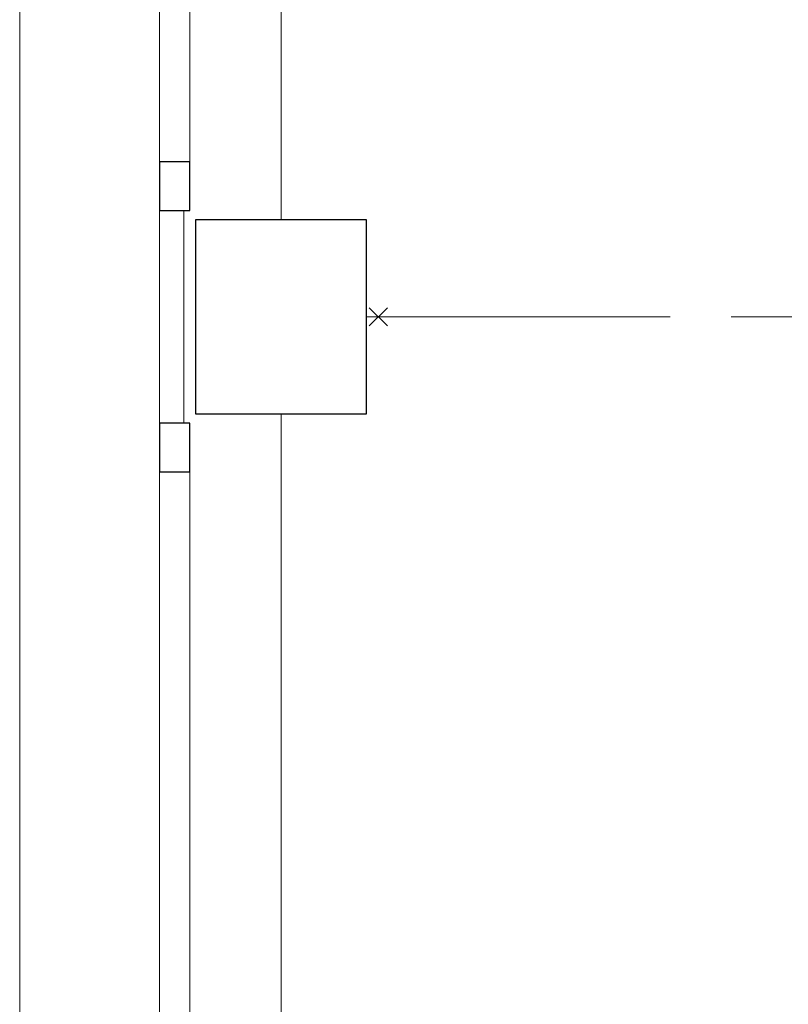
# Model space of a CAD drawing. Header units: millimetres. Extents: x 45699 to 251499, y 244 to 86446.
# Tile 3 of 240: x 52174 to 53439, y 33389 to 35009. Entities that reach past the tile are written whole.
import ezdxf

# ---------------------------------------------------------------- set-up
doc = ezdxf.new("R2010")
doc.units = ezdxf.units.MM
doc.header["$LTSCALE"] = 400
doc.header["$PDMODE"] = 3
doc.header["$PDSIZE"] = 15
doc.linetypes.add('CENTER', pattern=[2, 1.25, -0.25, 0.25, -0.25])
for name, color, linetype, lineweight in [('Binnenkozijnen', 140, 'Continuous', 15), ('Buitenkozijnen', 140, 'Continuous', 15), ('mat-beton (ihwg)', 5, 'Continuous', 25), ('None', 7, 'Continuous', 9)]:
    doc.layers.add(name, color=color, linetype=linetype, lineweight=lineweight)
doc.layers.add('stramien', color=1, linetype='CENTER')

# ---------------------------------------------------------------- blocks, each defined once
blk = doc.blocks.new('Kolom 280x320')
at = {"layer": 'mat-beton (ihwg)', "lineweight": 25}
blk.add_lwpolyline([(-300, 160), (-20, 160), (-20, -160), (-300, -160)], close=True, dxfattribs=at)
at = {"layer": 'None', "color": 92, "linetype": 'Continuous', "lineweight": 5}
blk.add_point((0, 0), dxfattribs=at)
blk = doc.blocks.new('Gevelpui best 1410 (2D)')
at = {"layer": 'Buitenkozijnen', "lineweight": 15}
for p, q in [((-260, 0), (-260, -1410)), ((-260, 0), (-210, 0)), ((-210, 0), (-210, -1410)), ((-260, -1410), (-210, -1410))]:
    blk.add_line(p, q, dxfattribs=at)
at = {"layer": 'Buitenkozijnen', "color": 92, "lineweight": 25}
for points in [[(-260, 0), (-210, 0), (-210, -80), (-260, -80)], [(-260, -1330), (-210, -1330), (-210, -1410), (-260, -1410)]]:
    blk.add_lwpolyline(points, close=True, dxfattribs=at)
at = {"layer": 'None', "color": 43, "linetype": 'Continuous', "lineweight": 9}
blk.add_line((-410, 15), (-410, -1425), dxfattribs=at)

msp = doc.modelspace()

# ---------------------------------------------------------------- linework, layer by layer
at = {"layer": 'Binnenkozijnen', "color": 43, "linetype": 'Continuous', "lineweight": 9, "flags": 128}
msp.add_lwpolyline([(52194.4, 37865), (52174.4, 37865), (52174.4, 26567.7)], dxfattribs=at)
at = {"layer": 'Buitenkozijnen', "lineweight": 15}
msp.add_lwpolyline([(52404.4, 34695), (52444.4, 34695), (52444.4, 34345), (52404.4, 34345)], close=True, dxfattribs=at)
at = {"layer": 'stramien', "lineweight": 0}
msp.add_line((52744.4, 34520), (67231.9, 34520), dxfattribs=at)

# ---------------------------------------------------------------- block references
at = {"layer": 'Buitenkozijnen', "color": 7, "xscale": -1}
for p in [(52194.4, 36105), (52194.4, 34345)]:
    msp.add_blockref('Gevelpui best 1410 (2D)', p, dxfattribs=at)
at = {"layer": 'None', "color": 7}
msp.add_blockref('Kolom 280x320', (52764.4, 34520), dxfattribs=at)

doc.saveas('drawing.dxf')
